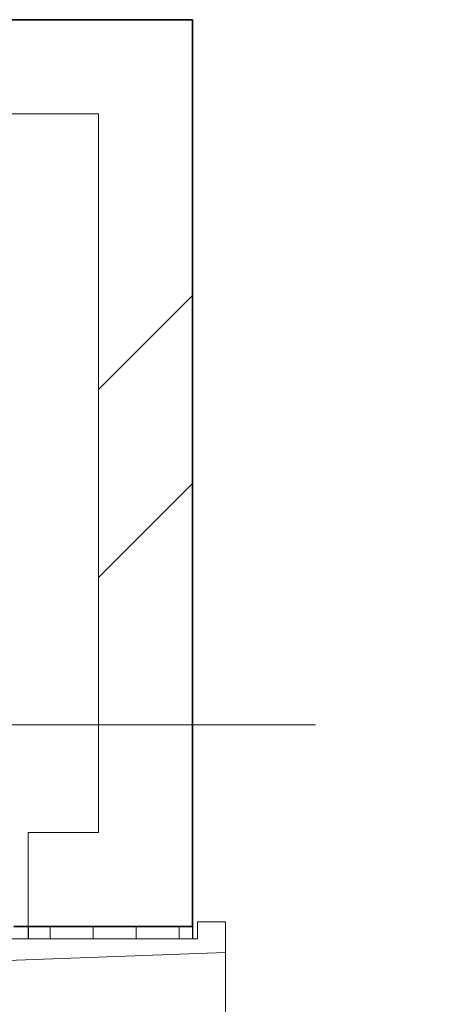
# Model space of a CAD drawing. Extents: x 3165 to 57695, y -7842 to 39081.
# Tile 246 of 248: x 54603 to 55041, y 35531 to 36578. Entities that reach past the tile are written whole.
import ezdxf

# ---------------------------------------------------------------- set-up
doc = ezdxf.new("R2010")
doc.units = 0
doc.header["$LTSCALE"] = 50
doc.linetypes.add('Onderlegger 3e verdieping$0$stramien', pattern=[22.225, 12.7, -3.175, 3.175, -3.175])
doc.layers.get('0').update_dxf_attribs({"linetype": 'CONTINUOUS'})
for name, color, linetype, lineweight in [('Onderlegger 3e verdieping$0$A-GLAZ', 8, 'CONTINUOUS', 25), ('Onderlegger 3e verdieping$0$A-WALL', 8, 'CONTINUOUS', 25), ('Onderlegger 3e verdieping$0$A-WALL-PATT', 8, 'CONTINUOUS', 50), ('Onderlegger 3e verdieping$0$S-GRID', 8, 'CONTINUOUS', 18)]:
    doc.layers.add(name, color=color, linetype=linetype, lineweight=lineweight)
pattern_1 = [(45, (400, -4e-13), (-565.685, 565.685), []), (45, (600, -6e-13), (-565.685, 565.685), [])]

# ---------------------------------------------------------------- blocks, each defined once
blk = doc.blocks.new('Onderlegger 3e verdieping$0$31_KA_Houten kozijn metselwerkgevel met draaiend deel verdieping - 31_KA_Houten kozijn metselwerkgevel met draaiend deel verdieping-V200-Plotview 3e Verdieping - schaal 1 op 100')
at = {"layer": 'Onderlegger 3e verdieping$0$A-GLAZ', "lineweight": 18}
h = blk.add_hatch(dxfattribs=at)
h.set_pattern_fill('FP_388', color=256, style=0, pattern_type=2)
h.set_pattern_definition([(315, (-34911.87, 54611.6), (212.132, 212.132), [])])
h.paths.add_polyline_path([(656.5, 56.9), (664.2, 56.9), (673.9, -210.1), (706.5, -210.1), (706.5, -180.1), (688.5, -180.1), (688.5, 76.9), (656.5, 76.9)], flags=0)
for p, q in [((688.5, 76.9), (688.5, -180.1)), ((673.9, -210.1), (664.2, 56.9)), ((688.5, -180.1), (706.5, -180.1)), ((706.5, -180.1), (706.5, -210.1)), ((673.9, -210.1), (-673.9, -210.1)), ((706.5, -210.1), (673.9, -210.1))]:
    blk.add_line(p, q, dxfattribs=at)
blk = doc.blocks.new('Onderlegger 3e verdieping')
at = {"layer": 'Onderlegger 3e verdieping$0$A-WALL-PATT', "lineweight": 18}
h = blk.add_hatch(dxfattribs=at)
h.set_pattern_fill('FP_1', color=256, angle=45, style=0, pattern_type=2)
h.set_pattern_definition(pattern_1)
h.paths.add_polyline_path([(54686.6, 36478.2), (54786.6, 36478.2), (54786.6, 36578.2), (54016.6, 36578.2), (54016.6, 36478.2)], flags=0)
h = blk.add_hatch(dxfattribs=at)
h.set_pattern_fill('FP_1', color=256, angle=45, style=0, pattern_type=2)
h.set_pattern_definition(pattern_1)
h.paths.add_polyline_path([(54755.8, 35828.2), (54786.6, 35828.2), (54786.6, 36478.2), (54686.6, 36478.2), (54686.6, 35828.2)], flags=0)
h = blk.add_hatch(dxfattribs=at)
h.set_pattern_fill('FP_1', color=256, angle=45, style=0, pattern_type=2)
h.set_pattern_definition(pattern_1)
h.paths.add_polyline_path([(54786.6, 2078.2), (54786.6, 3043), (54611.6, 3043), (54611.6, 2943), (54686.6, 2943), (54686.6, 2078.2)], flags=0)
h.paths.add_polyline_path([(54786.6, 4446), (54786.6, 4876.4), (54611.6, 4876.4), (54611.6, 4776.4), (54686.6, 4776.4), (54686.6, 4546), (54611.6, 4546), (54611.6, 4446), (54755.8, 4446)], flags=0)
h.paths.add_polyline_path([(54786.6, 6279.4), (54786.6, 6709.7), (54611.6, 6709.7), (54611.6, 6609.7), (54686.6, 6609.7), (54686.6, 6379.4), (54611.6, 6379.4), (54611.6, 6279.4), (54755.8, 6279.4)], flags=0)
h.paths.add_polyline_path([(54786.6, 8112.7), (54786.6, 8543.1), (54611.6, 8543.1), (54611.6, 8443.1), (54686.6, 8443.1), (54686.6, 8212.7), (54611.6, 8212.7), (54611.6, 8112.7), (54755.8, 8112.7)], flags=0)
h.paths.add_polyline_path([(54611.6, 9946.1), (54786.6, 9946.1), (54786.6, 10376.4), (54611.6, 10376.4), (54611.6, 10276.4), (54686.6, 10276.4), (54686.6, 10046.1), (54611.6, 10046.1)], flags=0)
h.paths.add_polyline_path([(54611.6, 11779.4), (54786.6, 11779.4), (54786.6, 12209.7), (54611.6, 12209.7), (54611.6, 12109.7), (54686.6, 12109.7), (54686.6, 11879.4), (54611.6, 11879.4), (54611.6, 11813)], flags=0)
h.paths.add_polyline_path([(54755.8, 13612.7), (54786.6, 13612.7), (54786.6, 14043.7), (54611.6, 14043.7), (54611.6, 13943.7), (54686.6, 13943.7), (54686.6, 13712.7), (54611.6, 13712.7), (54611.6, 13612.7)], flags=0)
h.paths.add_polyline_path([(54755.8, 15446.7), (54786.6, 15446.7), (54786.6, 15877), (54611.6, 15877), (54611.6, 15777), (54686.6, 15777), (54686.6, 15546.7), (54611.6, 15546.7), (54611.6, 15446.7)], flags=0)
h.paths.add_polyline_path([(54786.6, 17280), (54786.6, 17710.4), (54611.6, 17710.4), (54611.6, 17610.4), (54686.6, 17610.4), (54686.6, 17380), (54611.6, 17380), (54611.6, 17280)], flags=0)
h.paths.add_polyline_path([(54755.8, 19113.4), (54786.6, 19113.4), (54786.6, 19543), (54611.6, 19543), (54611.6, 19443), (54686.6, 19443), (54686.6, 19213.4), (54611.6, 19213.4), (54611.6, 19113.4)], flags=0)
h.paths.add_polyline_path([(54611.6, 20946), (54786.6, 20946), (54786.6, 21376.4), (54611.6, 21376.4), (54611.6, 21276.4), (54686.6, 21276.4), (54686.6, 21046), (54611.6, 21046)], flags=0)
h.paths.add_polyline_path([(54755.8, 22779.4), (54786.6, 22779.4), (54786.6, 23209.7), (54611.6, 23209.7), (54611.6, 23109.7), (54686.6, 23109.7), (54686.6, 22879.4), (54611.6, 22879.4), (54611.6, 22779.4)], flags=0)
h.paths.add_polyline_path([(54611.6, 24612.7), (54786.6, 24612.7), (54786.6, 25043), (54611.6, 25043), (54611.6, 24943), (54686.6, 24943), (54686.6, 24712.7), (54611.6, 24712.7)], flags=0)
h.paths.add_polyline_path([(54611.6, 26446), (54786.6, 26446), (54786.6, 26876.4), (54611.6, 26876.4), (54611.6, 26776.4), (54686.6, 26776.4), (54686.6, 26546), (54611.6, 26546)], flags=0)
h.paths.add_polyline_path([(54611.6, 28279.4), (54786.6, 28279.4), (54786.6, 28709.7), (54611.6, 28709.7), (54611.6, 28609.7), (54686.6, 28609.7), (54686.6, 28379.4), (54611.6, 28379.4)], flags=0)
h.paths.add_polyline_path([(54786.6, 30112.7), (54786.6, 30543), (54611.6, 30543), (54611.6, 30443), (54686.6, 30443), (54686.6, 30212.7), (54611.6, 30212.7), (54611.6, 30112.7), (54755.8, 30112.7)], flags=0)
h.paths.add_polyline_path([(54611.6, 31946), (54786.6, 31946), (54786.6, 32376.4), (54611.6, 32376.4), (54611.6, 32276.4), (54686.6, 32276.4), (54686.6, 32046), (54611.6, 32046), (54611.6, 31949.8)], flags=0)
h.paths.add_polyline_path([(54611.6, 33779.4), (54786.6, 33779.4), (54786.6, 34210.4), (54611.6, 34210.4), (54611.6, 34110.4), (54686.6, 34110.4), (54686.6, 33879.4), (54611.6, 33879.4)], flags=0)
h.paths.add_polyline_path([(54786.6, 35613.4), (54786.6, 35828.2), (54686.6, 35828.2), (54686.6, 35713.4), (54611.6, 35713.4), (54611.6, 35613.4), (54755.8, 35613.4)], flags=0)
h = blk.add_hatch(dxfattribs=at)
h.set_pattern_fill('FP_7', color=256, style=0, pattern_type=2)
h.set_pattern_definition([(270, (61808.196, 35828.203), (45.688, 3e-15), []), (0, (61808.2, 35828.2), (45.688, 105), [45.688, -45.688])])
h.paths.add_polyline_path([(54611.6, 34210.4), (54786.6, 34210.4), (54786.6, 34223.4), (54611.6, 34223.4)], flags=0)
h.paths.add_polyline_path([(54611.6, 35600.4), (54786.6, 35600.4), (54786.6, 35613.4), (54611.6, 35613.4)], flags=0)
at = {"layer": 'Onderlegger 3e verdieping$0$A-WALL', "lineweight": 35}
for p, q in [((54786.6, 36578.2), (53801.4, 36578.2)), ((54786.6, 35613.4), (54786.6, 36578.2)), ((54596.6, 35613.4), (54786.6, 35613.4))]:
    blk.add_line(p, q, dxfattribs=at)
at = {"layer": 'Onderlegger 3e verdieping$0$A-WALL', "lineweight": 18}
for p, q in [((54686.6, 36478.2), (53901.4, 36478.2)), ((54686.6, 35713.4), (54686.6, 36478.2)), ((54611.6, 35713.4), (54611.6, 35613.4)), ((54611.6, 35713.4), (54686.6, 35713.4))]:
    blk.add_line(p, q, dxfattribs=at)
at = {"layer": 'Onderlegger 3e verdieping$0$A-WALL'}
for p, q in [((54611.6, 35613.4), (54611.6, 35600.4)), ((54786.6, 35613.4), (54786.6, 35600.4))]:
    blk.add_line(p, q, dxfattribs=at)
at = {"layer": 'Onderlegger 3e verdieping$0$S-GRID', "linetype": 'Onderlegger 3e verdieping$0$stramien'}
blk.add_line((3164.6, 35828.2), (56107.8, 35828.2), dxfattribs=at)
at = {"layer": 'Onderlegger 3e verdieping$0$A-GLAZ', "rotation": 89.99999999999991}
blk.add_blockref('Onderlegger 3e verdieping$0$31_KA_Houten kozijn metselwerkgevel met draaiend deel verdieping - 31_KA_Houten kozijn metselwerkgevel met draaiend deel verdieping-V200-Plotview 3e Verdieping - schaal 1 op 100', (54611.6, 34911.9), dxfattribs=at)

msp = doc.modelspace()

# ---------------------------------------------------------------- block references
msp.add_blockref('Onderlegger 3e verdieping', (0, 0))

doc.saveas('drawing.dxf')
